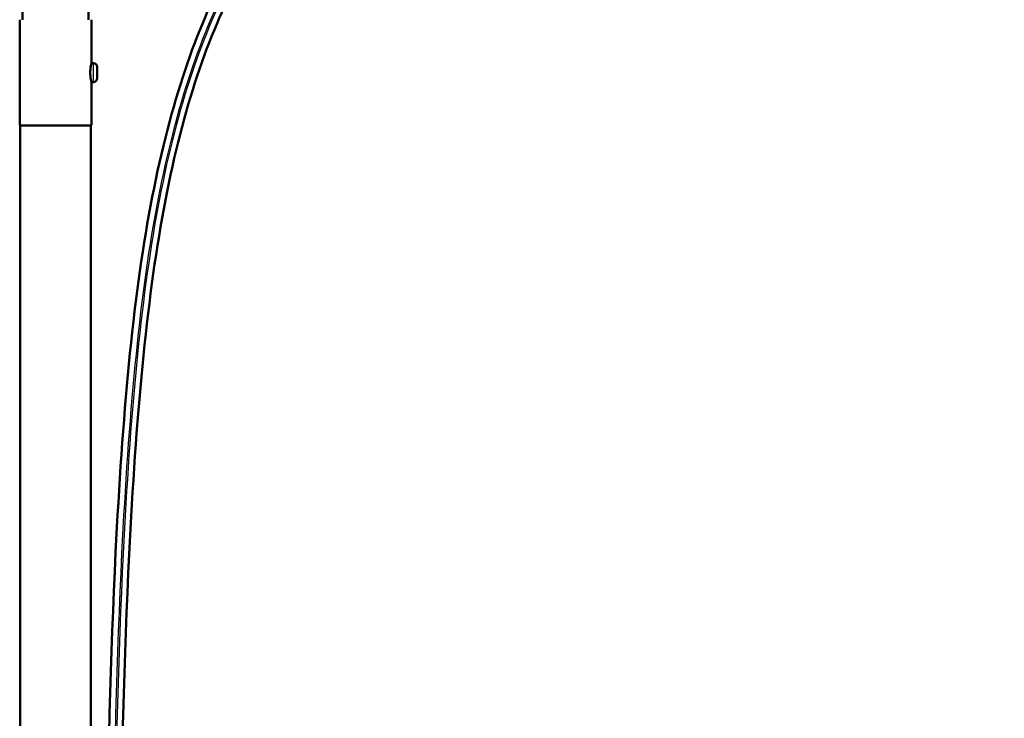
# Model space of a CAD drawing. Header units: millimetres. Extents: x 155 to 950, y -844 to 1327.
# Tile 23 of 58: x 690 to 950, y -123 to 62. Entities that reach past the tile are written whole.
import ezdxf

# ---------------------------------------------------------------- set-up
doc = ezdxf.new("R2010")
doc.units = ezdxf.units.MM
doc.header["$LTSCALE"] = 0.75
doc.layers.add('Visible', color=7, linetype='Continuous', lineweight=50)
doc.layers.add('Visible Narrow', color=7, linetype='Continuous', lineweight=25)

msp = doc.modelspace()

# ---------------------------------------------------------------- linework, layer by layer
at = {"layer": 'Visible', "extrusion": (-1, -2e-16, 2.966e-13)}
for p, q in [((707.82, 87.19), (707.82, 62.19)), ((690.32, 64.19), (690.32, 62.19)), ((689.57, 62.19), (689.57, 34.39)), ((708.57, 62.19), (708.57, 50.69)), ((709.07, 50.69), (708.57, 50.69)), ((710.07, 49.18, -1.06), (710.07, 49.37, -0.93)), ((710.07, 47.71, -1.36), (710.07, 47.97, -1.48)), ((708.57, 45.69), (708.57, 34.39)), ((709.07, 45.69), (708.57, 45.69)), ((710.07, 46.72, 0.29), (710.07, 46.8, -0.55)), ((689.72, 34.19), (689.72, -795.81)), ((708.42, 34.19), (708.42, -795.81))]:
    msp.add_line(p, q, dxfattribs=at)
at = {"layer": 'Visible', "extrusion": (-2.966e-13, -2e-16, -1)}
for centre, radius, start, end in [((-709.07, 49.69), 1, 90, 180), ((-709.07, 46.69), 1, 180, 270), ((-689.77, 34.39), 0.2, 270, 0), ((-708.37, 34.39), 0.2, 180, 270)]:
    msp.add_arc(centre, radius, start, end, dxfattribs=at)
at = {"layer": 'Visible', "extrusion": (1, 2e-16, -2.966e-13)}
for start, end in [(0, 21.5806), (48.8389, 81.5806), (108.8389, 141.5806), (168.8389, 180)]:
    msp.add_arc((48.19, 0, 710.07), 1.5, start, end, dxfattribs=at)
at = {"layer": 'Visible', "extrusion": (-2e-16, 1, -2e-16)}
msp.add_arc((-699.07, 0, 34.19), 9.35, 0, 180, dxfattribs=at)
at = {"layer": 'Visible'}
for points, knots in [([(767.78, 231.97, 1.24), (769.04, 227.67, 1.24), (775.33, 210.6, 1.24), (779.96, 181.91, 1.24), (780.02, 145.37, 1.24), (771.16, 106.61, 1.24), (745.21, 75.61, 1.24), (725.85, 17.74, 1.24), (716.18, -89.2, 1.24), (714.97, -264.06, 1.24), (720.1, -485.81, 1.24), (714.02, -666.71, 1.24), (721.63, -734.57, 1.24), (725.96, -756.66, 1.24), (732.13, -776.1, 1.24), (740.42, -792.32, 1.24), (750.67, -804.41, 1.24), (762.9, -812.37, 1.24), (776.82, -817.11, 1.24), (792.45, -819.56, 1.24), (821.3, -820.74, 1.24), (883.25, -815.8, 1.24), (922.12, -818.71, 1.24), (950.16, -822.42, 1.24)], [0.0376066, 0.0376066, 0.0376066, 0.0376066, 0.0625, 0.125, 0.1875, 0.25, 0.3333333, 0.4166667, 0.5, 0.625, 0.75, 0.82, 0.831, 0.842, 0.853, 0.864, 0.875, 0.8848, 0.8946, 0.9044, 0.9142, 0.945, 1, 1, 1, 1]), ([(765.06, 228.38, 1.24), (766.24, 224.59, 1.24), (771.78, 209.94, 1.24), (776.39, 181.54, 1.24), (776.42, 146.07, 1.24), (767.99, 108.38, 1.24), (742.4, 77.99, 1.24), (722.21, 18.37, 1.24), (712.64, -88.81, 1.24), (711.35, -263.86, 1.24), (716.53, -485.61, 1.24), (710.41, -666.34, 1.24), (718.04, -734.84, 1.24), (722.41, -757.26, 1.24), (728.68, -777.18, 1.24), (737.23, -794.05, 1.24), (748.02, -806.92, 1.24), (761.13, -815.55, 1.24), (775.75, -820.57, 1.24), (791.88, -823.13, 1.24), (821.28, -824.35, 1.24), (883.09, -819.4, 1.24), (921.58, -822.26, 1.24), (949.44, -825.94, 1.24)], [0.0420112, 0.0420112, 0.0420112, 0.0420112, 0.0625, 0.125, 0.1875, 0.25, 0.3333333, 0.4166667, 0.5, 0.625, 0.75, 0.82, 0.831, 0.842, 0.853, 0.864, 0.875, 0.8848, 0.8946, 0.9044, 0.9142, 0.945, 1, 1, 1, 1]), ([(708.57, 50.69), (708.57, 50.69, 0.32), (708.55, 50.63, 0.65), (708.49, 50.37, 1.27), (708.45, 50.18, 1.55), (708.36, 49.74, 1.99), (708.32, 49.46, 2.18), (708.26, 48.84, 2.44), (708.24, 48.51, 2.5), (708.24, 47.88, 2.5), (708.26, 47.54, 2.44), (708.32, 46.93, 2.18), (708.36, 46.65, 1.99), (708.45, 46.2, 1.55), (708.49, 46.01, 1.27), (708.55, 45.76, 0.65), (708.57, 45.69, 0.32), (708.57, 45.69)], [0.3786158, 0.3786158, 0.3786158, 0.3786158, 0.4732616, 0.4732616, 0.5679074, 0.5679074, 0.6625695, 0.6625695, 0.7572317, 0.7572317, 0.8518938, 0.8518938, 0.946556, 0.946556, 1.0412017, 1.0412017, 1.1358475, 1.1358475, 1.1358475, 1.1358475])]:
    msp.add_open_spline(points, degree=3, knots=knots, dxfattribs=at)
at = {"layer": 'Visible', "extrusion": (-2.41536e-11, 0.995869, 0.090802)}
msp.add_open_spline([(710.07, 49.59, 0.55), (710.07, 49.58, 0.68), (710.07, 49.56, 0.82), (710.06, 49.55, 0.96)], degree=3, dxfattribs=at)
at = {"layer": 'Visible', "extrusion": (4.84104e-11, -0.419298, -0.907849)}
msp.add_open_spline([(710.06, 49.55, 0.96), (710.07, 49.42, 1.02), (710.07, 49.3, 1.08), (710.07, 49.18, 1.13)], degree=3, dxfattribs=at)
at = {"layer": 'Visible', "extrusion": (-7.83571e-10, 0.576571, -0.817047)}
msp.add_open_spline([(710.07, 49.37, -0.93), (710.07, 49.43, -0.89), (710.07, 49.5, -0.84), (710.07, 49.57, -0.79)], degree=3, dxfattribs=at)
at = {"layer": 'Visible', "extrusion": (-4.84094e-11, -0.419298, -0.907849)}
msp.add_open_spline([(710.07, 48.41, 1.48), (710.07, 48.3, 1.54), (710.07, 48.17, 1.6), (710.06, 48.04, 1.65)], degree=3, dxfattribs=at)
at = {"layer": 'Visible', "extrusion": (3.0503e-11, 0.576571, -0.817047)}
msp.add_open_spline([(710.06, 48.04, 1.65), (710.07, 47.93, 1.57), (710.07, 47.81, 1.49), (710.07, 47.71, 1.42)], degree=3, dxfattribs=at)
at = {"layer": 'Visible', "extrusion": (-3.12859e-10, 0.576571, -0.817047)}
msp.add_open_spline([(710.07, 47.02, 0.93), (710.07, 46.91, 0.86), (710.07, 46.8, 0.78), (710.06, 46.69, 0.7)], degree=3, dxfattribs=at)
at = {"layer": 'Visible', "extrusion": (1.07999e-10, -0.419298, -0.907849)}
msp.add_open_spline([(710.07, 47.97, -1.48), (710.07, 48.04, -1.52), (710.07, 48.12, -1.55), (710.07, 48.19, -1.59)], degree=3, dxfattribs=at)
at = {"layer": 'Visible', "extrusion": (9.06041e-11, 0.995869, 0.090802)}
msp.add_open_spline([(710.06, 46.69, 0.7), (710.07, 46.7, 0.56), (710.07, 46.71, 0.42), (710.07, 46.72, 0.29)], degree=3, dxfattribs=at)
at = {"layer": 'Visible', "extrusion": (1.59104e-10, 0.995869, 0.090802)}
msp.add_open_spline([(710.07, 46.8, -0.55), (710.07, 46.81, -0.63), (710.07, 46.81, -0.71), (710.07, 46.82, -0.79)], degree=3, dxfattribs=at)
at = {"layer": 'Visible Narrow', "extrusion": (-1, -2e-16, 2.966e-13)}
msp.add_arc((-48.19, 0, -709.07), 2.5, 0, 180, dxfattribs=at)
at = {"layer": 'Visible Narrow', "extrusion": (-2e-16, 1, -2e-16)}
msp.add_arc((-699.07, 0, 34.39), 9.5, 0, 180, dxfattribs=at)
at = {"layer": 'Visible Narrow'}
for points, knots in [([(766.26, 229.97, 2.84), (767.5, 225.89, 2.84), (773.36, 210.23, 2.84), (777.97, 181.7, 2.84), (778.02, 145.76, 2.84), (769.4, 107.59, 2.84), (743.65, 76.93, 2.84), (723.83, 18.09, 2.84), (714.21, -88.98, 2.84), (712.96, -263.95, 2.84), (718.11, -485.7, 2.84), (712.02, -666.5, 2.84), (719.63, -734.72, 2.84), (723.99, -757, 2.84), (730.21, -776.7, 2.84), (738.65, -793.28, 2.84), (749.2, -805.81, 2.84), (761.92, -814.14, 2.84), (776.22, -819.03, 2.84), (792.14, -821.54, 2.84), (821.29, -822.74, 2.84), (883.16, -817.8, 2.84), (921.82, -820.68, 2.84), (949.76, -824.38, 2.84)], [0.0401243, 0.0401243, 0.0401243, 0.0401243, 0.0625, 0.125, 0.1875, 0.25, 0.3333333, 0.4166667, 0.5, 0.625, 0.75, 0.82, 0.831, 0.842, 0.853, 0.864, 0.875, 0.8848, 0.8946, 0.9044, 0.9142, 0.945, 1, 1, 1, 1]), ([(766.57, 230.37, 2.84), (767.82, 226.23, 2.84), (773.75, 210.3, 2.84), (778.37, 181.75, 2.84), (778.42, 145.68, 2.84), (769.75, 107.4, 2.84), (743.96, 76.67, 2.84), (724.23, 18.02, 2.84), (714.61, -89.03, 2.84), (713.36, -263.97, 2.84), (718.51, -485.72, 2.84), (712.42, -666.54, 2.84), (720.03, -734.69, 2.84), (724.38, -756.93, 2.84), (730.59, -776.58, 2.84), (739, -793.09, 2.84), (749.49, -805.53, 2.84), (762.12, -813.78, 2.84), (776.34, -818.65, 2.84), (792.2, -821.15, 2.84), (821.29, -822.34, 2.84), (883.18, -817.4, 2.84), (921.88, -820.29, 2.84), (949.84, -823.99, 2.84)], [0.0396391, 0.0396391, 0.0396391, 0.0396391, 0.0625, 0.125, 0.1875, 0.25, 0.3333333, 0.4166667, 0.5, 0.625, 0.75, 0.82, 0.831, 0.842, 0.853, 0.864, 0.875, 0.8848, 0.8946, 0.9044, 0.9142, 0.945, 1, 1, 1, 1])]:
    msp.add_open_spline(points, degree=3, knots=knots, dxfattribs=at)

doc.saveas('drawing.dxf')
